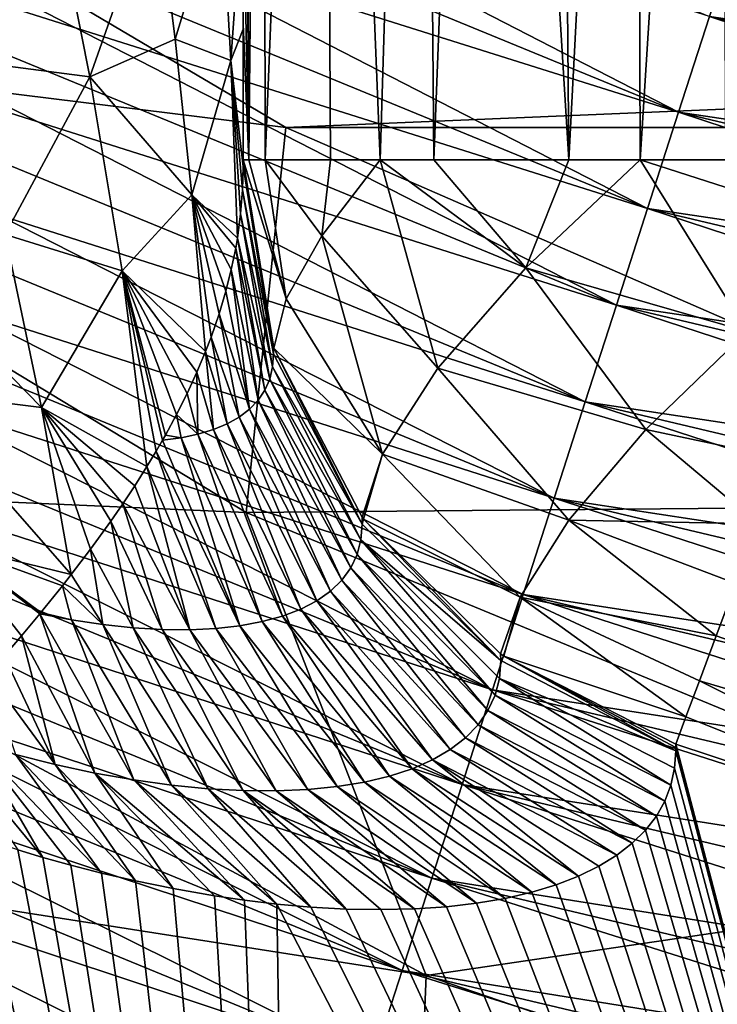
# Model space of a CAD drawing. Header units: metres. Extents: x -109 to 109, y -452 to 89.
# Tile 18 of 256: x -9.09 to -6.94, y -424.68 to -421.65. Entities that reach past the tile are written whole.
import ezdxf

# ---------------------------------------------------------------- set-up
doc = ezdxf.new("R2010")
doc.units = ezdxf.units.M
doc.layers.add('solid_k244270000c71_000_02', color=7, linetype='CONTINUOUS')

msp = doc.modelspace()

# ---------------------------------------------------------------- linework, layer by layer
at = {"layer": 'solid_k244270000c71_000_02'}
for points in [[(-8.382915, -422.083252, 204.689148), (-8.339206, -417.626892, 204.460617), (-8.4, -417.598022, 204.949997)], [(-8.382915, -422.083252, 204.689148), (-8.4, -417.598022, 204.949997), (-8.4, -419.424042, 204.949997)], [(-8.382915, -422.083252, 204.689148), (-8.331911, -422.083252, 204.432587), (-8.339206, -417.626892, 204.460617)], [(-8.331911, -422.083252, 204.432587), (-8.155865, -417.712463, 203.992416), (-8.339206, -417.626892, 204.460617)], [(-8.331911, -422.083252, 204.432587), (-8.132148, -422.083252, 203.950165), (-8.155865, -417.712463, 203.992416)], [(-7.979671, -422.083252, 203.723358), (-7.850625, -417.849854, 203.573151), (-8.155865, -417.712463, 203.992416)], [(-8.132148, -422.083252, 203.950165), (-7.979671, -422.083252, 203.723358), (-8.155865, -417.712463, 203.992416)], [(-7.979671, -422.083252, 203.723358), (-7.814314, -422.083252, 203.535889), (-7.850625, -417.849854, 203.573151)], [(-7.814314, -422.083252, 203.535889), (-7.655282, -417.934509, 203.393005), (-7.850625, -417.849854, 203.573151)], [(-7.814314, -422.083252, 203.535889), (-7.400079, -422.083252, 203.217987), (-7.655282, -417.934509, 203.393005)], [(-7.400079, -422.083252, 203.217987), (-7.434736, -418.027069, 203.23848), (-7.655282, -417.934509, 203.393005)], [(-7.400079, -422.083252, 203.217987), (-7.193776, -418.124573, 203.114273), (-7.434736, -418.027069, 203.23848)], [(-7.400079, -422.083252, 203.217987), (-7.1812, -422.083252, 203.108871), (-7.193776, -418.124573, 203.114273)], [(-7.1812, -422.083252, 203.108871), (-6.937152, -418.224335, 203.023483), (-7.193776, -418.124573, 203.114273)], [(-7.1812, -422.083252, 203.108871), (-6.917676, -422.083252, 203.018158), (-6.937152, -418.224335, 203.023483)], [(-8.382915, -422.083252, 204.689148), (-8.4, -419.424042, 204.949997), (-8.4, -421.250092, 204.949997)], [(-7.063162, -421.937317, 174.047012), (-10.411187, -420.560699, 174.047012), (-10.27155, -420.284912, 174.097702)], [(-6.96843, -421.643097, 174.097702), (-7.063162, -421.937317, 174.047012), (-10.27155, -420.284912, 174.097702)], [(-7.063162, -421.937317, 189.952988), (-10.411187, -420.560699, 189.952988), (-10.551555, -420.837891, 189.985367)], [(-7.158391, -422.233093, 174.014633), (-10.551555, -420.837891, 174.014633), (-10.411187, -420.560699, 174.047012)], [(-7.063162, -421.937317, 189.952988), (-6.96843, -421.643097, 189.902298), (-10.411187, -420.560699, 189.952988)], [(-7.063162, -421.937317, 174.047012), (-7.158391, -422.233093, 174.014633), (-10.411187, -420.560699, 174.047012)], [(-7.158391, -422.233093, 189.985367), (-10.551555, -420.837891, 189.985367), (-10.692331, -421.115906, 189.999374)], [(-7.253896, -422.529724, 174.000626), (-10.692331, -421.115906, 174.000626), (-10.551555, -420.837891, 174.014633)], [(-7.158391, -422.233093, 189.985367), (-7.063162, -421.937317, 189.952988), (-10.551555, -420.837891, 189.985367)], [(-7.158391, -422.233093, 174.014633), (-7.253896, -422.529724, 174.000626), (-10.551555, -420.837891, 174.014633)], [(-7.253896, -422.529724, 189.999374), (-10.692331, -421.115906, 189.999374), (-10.833193, -421.394104, 189.994965)], [(-7.349459, -422.826538, 174.005035), (-10.833193, -421.394104, 174.005035), (-10.692331, -421.115906, 174.000626)], [(-7.253896, -422.529724, 189.999374), (-7.158391, -422.233093, 189.985367), (-10.692331, -421.115906, 189.999374)], [(-7.253896, -422.529724, 174.000626), (-7.349459, -422.826538, 174.005035), (-10.692331, -421.115906, 174.000626)], [(-10.870534, -421.662567, 199.073532), (-9.533778, -421.236694, 198.949997), (-8.269349, -421.984039, 198.949997)], [(9.533648, -421.236786, 198.949997), (-8.269349, -421.984039, 198.949997), (-9.533778, -421.236694, 198.949997)], [(-9.400303, -421.250092, 206.68222), (-9.258008, -421.778107, 206.625626), (-8.985505, -421.250092, 206.363937)], [(-9.258008, -421.778107, 206.625626), (-8.870525, -421.828644, 206.276031), (-8.985505, -421.250092, 206.363937)], [(-8.985505, -421.250092, 206.363937), (-8.870525, -421.828644, 206.276031), (-8.667378, -421.250092, 205.949005)], [(-8.870525, -421.828644, 206.276031), (-8.608222, -421.712555, 205.860306), (-8.667378, -421.250092, 205.949005)], [(-8.667378, -421.250092, 205.949005), (-8.608222, -421.712555, 205.860306), (-8.467662, -421.250092, 205.46582)], [(-8.608222, -421.712555, 205.860306), (-8.438261, -421.778442, 205.365158), (-8.467662, -421.250092, 205.46582)], [(-8.467662, -421.250092, 205.46582), (-8.438261, -421.778442, 205.365158), (-8.4, -421.250092, 204.949997)], [(-8.438261, -421.778442, 205.365158), (-8.4, -421.681702, 204.965988), (-8.4, -421.250092, 204.949997)], [(-8.4, -421.681702, 204.965988), (-8.4, -421.666718, 204.949997), (-8.4, -421.250092, 204.949997)], [(-8.382915, -422.083252, 204.689148), (-8.4, -421.250092, 204.949997), (-8.4, -421.666718, 204.949997)], [(9.533648, -421.236786, 198.949997), (8.269217, -421.9841, 198.949997), (-8.269349, -421.984039, 198.949997)], [(-3.446248, -422.164154, 189.83342), (-6.874412, -421.351105, 189.83342), (-6.96843, -421.643097, 189.902298)], [(-3.49338, -422.467285, 174.097702), (-6.96843, -421.643097, 174.097702), (-6.874412, -421.351105, 174.16658)], [(-7.349459, -422.826538, 189.994965), (-10.833193, -421.394104, 189.994965), (-10.973814, -421.671814, 189.972153)], [(-7.44486, -423.122833, 174.027847), (-10.973814, -421.671814, 174.027847), (-10.833193, -421.394104, 174.005035)], [(-7.349459, -422.826538, 189.994965), (-7.253896, -422.529724, 189.999374), (-10.833193, -421.394104, 189.994965)], [(-7.349459, -422.826538, 174.005035), (-7.44486, -423.122833, 174.027847), (-10.833193, -421.394104, 174.005035)], [(-3.49338, -422.467285, 189.902298), (-6.96843, -421.643097, 189.902298), (-7.063162, -421.937317, 189.952988)], [(-3.540871, -422.772736, 174.047012), (-7.063162, -421.937317, 174.047012), (-6.96843, -421.643097, 174.097702)], [(-3.49338, -422.467285, 189.902298), (-3.446248, -422.164154, 189.83342), (-6.96843, -421.643097, 189.902298)], [(-3.49338, -422.467285, 174.097702), (-3.540871, -422.772736, 174.047012), (-6.96843, -421.643097, 174.097702)], [(-7.44486, -423.122833, 189.972153), (-10.973814, -421.671814, 189.972153), (-11.113873, -421.948395, 189.931)], [(-7.539878, -423.417938, 174.069), (-11.113873, -421.948395, 174.069), (-10.973814, -421.671814, 174.027847)], [(-7.44486, -423.122833, 189.972153), (-7.349459, -422.826538, 189.994965), (-10.973814, -421.671814, 189.972153)], [(-7.44486, -423.122833, 174.027847), (-7.539878, -423.417938, 174.069), (-10.973814, -421.671814, 174.027847)], [(-8.390382, -423.166687, 199.073532), (-10.870534, -421.662567, 199.073532), (-8.269349, -421.984039, 198.949997)], [(-10.67355, -423.066681, 199.438522), (-10.870534, -421.662567, 199.073532), (-8.390382, -423.166687, 199.073532)], [(-8.4, -421.681702, 204.965988), (-8.4, -422.083344, 204.949997), (-8.4, -421.666718, 204.949997)], [(-8.382915, -422.083252, 204.689148), (-8.4, -421.666718, 204.949997), (-8.4, -422.083344, 204.949997)], [(-8.438261, -421.778442, 205.365158), (-8.4, -422.103577, 205.013382), (-8.4, -421.681702, 204.965988)], [(-8.4, -421.681702, 204.965988), (-8.4, -422.093353, 204.98172), (-8.4, -422.083344, 204.949997)], [(-8.4, -421.681702, 204.965988), (-8.4, -422.103577, 205.013382), (-8.4, -422.093353, 204.98172)], [(-8.870525, -421.828644, 206.276031), (-8.557856, -422.190308, 205.818771), (-8.608222, -421.712555, 205.860306)], [(-8.608222, -421.712555, 205.860306), (-8.557856, -422.190308, 205.818771), (-8.438261, -421.778442, 205.365158)], [(-9.258008, -421.778107, 206.625626), (-9.130725, -422.312683, 206.634369), (-8.870525, -421.828644, 206.276031)], [(-8.557856, -422.190308, 205.818771), (-8.417625, -422.324066, 205.321854), (-8.438261, -421.778442, 205.365158)], [(-8.438261, -421.778442, 205.365158), (-8.401845, -422.175781, 205.11322), (-8.4, -422.103577, 205.013382)], [(-8.438261, -421.778442, 205.365158), (-8.407679, -422.24942, 205.21608), (-8.401845, -422.175781, 205.11322)], [(-8.438261, -421.778442, 205.365158), (-8.417625, -422.324066, 205.321854), (-8.407679, -422.24942, 205.21608)], [(-9.130725, -422.312683, 206.634369), (-8.771892, -422.424011, 206.266693), (-8.870525, -421.828644, 206.276031)], [(-8.870525, -421.828644, 206.276031), (-8.771892, -422.424011, 206.266693), (-8.557856, -422.190308, 205.818771)], [(-7.539878, -423.417938, 189.931), (-11.113873, -421.948395, 189.931), (-11.253045, -422.223236, 189.871597)], [(-7.634295, -423.711212, 174.128403), (-11.253045, -422.223236, 174.128403), (-11.113873, -421.948395, 174.069)], [(-7.539878, -423.417938, 189.931), (-7.44486, -423.122833, 189.972153), (-11.113873, -421.948395, 189.931)], [(-7.539878, -423.417938, 174.069), (-7.634295, -423.711212, 174.128403), (-11.113873, -421.948395, 174.069)], [(-3.540871, -422.772736, 189.952988), (-7.063162, -421.937317, 189.952988), (-7.158391, -422.233093, 189.985367)], [(-3.58861, -423.079742, 174.014633), (-7.158391, -422.233093, 174.014633), (-7.063162, -421.937317, 174.047012)], [(-3.540871, -422.772736, 189.952988), (-3.49338, -422.467285, 189.902298), (-7.063162, -421.937317, 189.952988)], [(-3.540871, -422.772736, 174.047012), (-3.58861, -423.079742, 174.014633), (-7.063162, -421.937317, 174.047012)], [(-8.390382, -423.166687, 199.073532), (-8.269349, -421.984039, 198.949997), (-5.614643, -423.141632, 198.949997)], [(8.269217, -421.9841, 198.949997), (-5.614643, -423.141632, 198.949997), (-8.269349, -421.984039, 198.949997)], [(-8.30636, -422.679565, 204.82959), (-8.4, -422.103577, 205.013382), (-8.401845, -422.175781, 205.11322)], [(-8.268344, -422.51059, 204.378464), (-8.382915, -422.083252, 204.689148), (-8.4, -422.083344, 204.949997)], [(-8.4, -422.103577, 205.013382), (-8.4, -422.083344, 204.949997), (-8.4, -422.093353, 204.98172)], [(-8.30636, -422.679565, 204.82959), (-8.4, -422.083344, 204.949997), (-8.4, -422.103577, 205.013382)], [(-8.30636, -422.679565, 204.82959), (-8.305593, -422.661682, 204.765305), (-8.4, -422.083344, 204.949997)], [(-8.268344, -422.51059, 204.378464), (-8.4, -422.083344, 204.949997), (-8.305593, -422.661682, 204.765305)], [(-8.268344, -422.51059, 204.378464), (-8.331911, -422.083252, 204.432587), (-8.382915, -422.083252, 204.689148)], [(-8.158379, -422.316681, 204.026093), (-8.132148, -422.083252, 203.950165), (-8.331911, -422.083252, 204.432587)], [(-8.268344, -422.51059, 204.378464), (-8.158379, -422.316681, 204.026093), (-8.331911, -422.083252, 204.432587)], [(-8.158379, -422.316681, 204.026093), (-7.979671, -422.083252, 203.723358), (-8.132148, -422.083252, 203.950165)], [(-8.158379, -422.316681, 204.026093), (-7.802017, -422.723633, 203.675537), (-7.979671, -422.083252, 203.723358)], [(-7.531961, -422.414948, 203.334869), (-7.814314, -422.083252, 203.535889), (-7.979671, -422.083252, 203.723358)], [(-7.531961, -422.414948, 203.334869), (-7.979671, -422.083252, 203.723358), (-7.802017, -422.723633, 203.675537)], [(-7.531961, -422.414948, 203.334869), (-7.400079, -422.083252, 203.217987), (-7.814314, -422.083252, 203.535889)], [(-7.531961, -422.414948, 203.334869), (-7.1812, -422.083252, 203.108871), (-7.400079, -422.083252, 203.217987)], [(-7.531961, -422.414948, 203.334869), (-6.852971, -422.611084, 203.074844), (-7.1812, -422.083252, 203.108871)], [(-7.1812, -422.083252, 203.108871), (-6.483883, -422.307404, 202.964371), (-6.917676, -422.083252, 203.018158)], [(-6.852971, -422.611084, 203.074844), (-6.483883, -422.307404, 202.964371), (-7.1812, -422.083252, 203.108871)], [(-8.771892, -422.424011, 206.266693), (-8.515682, -422.672211, 205.827301), (-8.557856, -422.190308, 205.818771)], [(-8.557856, -422.190308, 205.818771), (-8.422848, -422.354584, 205.365387), (-8.417625, -422.324066, 205.321854)], [(-8.557856, -422.190308, 205.818771), (-8.436314, -422.420258, 205.459503), (-8.422848, -422.354584, 205.365387)], [(-8.557856, -422.190308, 205.818771), (-8.4532, -422.487183, 205.556396), (-8.436314, -422.420258, 205.459503)], [(-8.557856, -422.190308, 205.818771), (-8.47382, -422.556335, 205.656906), (-8.4532, -422.487183, 205.556396)], [(-8.557856, -422.190308, 205.818771), (-8.498492, -422.627533, 205.761383), (-8.47382, -422.556335, 205.656906)], [(-8.557856, -422.190308, 205.818771), (-8.515682, -422.672211, 205.827301), (-8.498492, -422.627533, 205.761383)], [(-8.309401, -422.719513, 204.960434), (-8.401845, -422.175781, 205.11322), (-8.407679, -422.24942, 205.21608)], [(-8.309401, -422.719513, 204.960434), (-8.30636, -422.679565, 204.82959), (-8.401845, -422.175781, 205.11322)], [(-7.634295, -423.711212, 189.871597), (-11.253045, -422.223236, 189.871597), (-11.391011, -422.495697, 189.794067)], [(-7.727895, -424.001923, 174.205933), (-11.391011, -422.495697, 174.205933), (-11.253045, -422.223236, 174.128403)], [(-7.634295, -423.711212, 189.871597), (-7.539878, -423.417938, 189.931), (-11.253045, -422.223236, 189.871597)], [(-7.634295, -423.711212, 174.128403), (-7.727895, -424.001923, 174.205933), (-11.253045, -422.223236, 174.128403)], [(-8.318378, -422.756531, 205.091736), (-8.407679, -422.24942, 205.21608), (-8.417625, -422.324066, 205.321854)], [(-8.318378, -422.756531, 205.091736), (-8.309401, -422.719513, 204.960434), (-8.407679, -422.24942, 205.21608)], [(-3.58861, -423.079742, 189.985367), (-7.158391, -422.233093, 189.985367), (-7.253896, -422.529724, 189.999374)], [(-3.636489, -423.387695, 174.000626), (-7.253896, -422.529724, 174.000626), (-7.158391, -422.233093, 174.014633)], [(-3.58861, -423.079742, 189.985367), (-3.540871, -422.772736, 189.952988), (-7.158391, -422.233093, 189.985367)], [(-3.58861, -423.079742, 174.014633), (-3.636489, -423.387695, 174.000626), (-7.158391, -422.233093, 174.014633)], [(-9.559801, -422.291656, 206.908249), (-9.019212, -422.84375, 206.717728), (-9.130725, -422.312683, 206.634369)], [(-9.559801, -422.291656, 206.908249), (-9.421585, -422.793823, 207.021851), (-9.019212, -422.84375, 206.717728)], [(-9.130725, -422.312683, 206.634369), (-9.019212, -422.84375, 206.717728), (-8.771892, -422.424011, 206.266693)], [(-8.33322, -422.790497, 205.223129), (-8.417625, -422.324066, 205.321854), (-8.422848, -422.354584, 205.365387)], [(-8.33322, -422.790497, 205.223129), (-8.318378, -422.756531, 205.091736), (-8.417625, -422.324066, 205.321854)], [(-8.268344, -422.51059, 204.378464), (-7.97213, -422.987213, 204.106659), (-8.158379, -422.316681, 204.026093)], [(-8.158379, -422.316681, 204.026093), (-7.97213, -422.987213, 204.106659), (-7.802017, -422.723633, 203.675537)], [(-8.353843, -422.82135, 205.354309), (-8.422848, -422.354584, 205.365387), (-8.436314, -422.420258, 205.459503)], [(-8.353843, -422.82135, 205.354309), (-8.33322, -422.790497, 205.223129), (-8.422848, -422.354584, 205.365387)], [(-9.019212, -422.84375, 206.717728), (-8.695292, -423.025208, 206.359634), (-8.771892, -422.424011, 206.266693)], [(-8.771892, -422.424011, 206.266693), (-8.542156, -422.735596, 205.92099), (-8.515682, -422.672211, 205.827301)], [(-8.771892, -422.424011, 206.266693), (-8.572168, -422.800873, 206.018387), (-8.542156, -422.735596, 205.92099)], [(-8.771892, -422.424011, 206.266693), (-8.604613, -422.86557, 206.11586), (-8.572168, -422.800873, 206.018387)], [(-8.771892, -422.424011, 206.266693), (-8.638804, -422.929016, 206.21199), (-8.604613, -422.86557, 206.11586)], [(-8.771892, -422.424011, 206.266693), (-8.647141, -422.943848, 206.234589), (-8.638804, -422.929016, 206.21199)], [(-8.771892, -422.424011, 206.266693), (-8.666903, -422.978119, 206.286957), (-8.647141, -422.943848, 206.234589)], [(-8.771892, -422.424011, 206.266693), (-8.695292, -423.025208, 206.359634), (-8.666903, -422.978119, 206.286957)], [(-8.380132, -422.848969, 205.484894), (-8.436314, -422.420258, 205.459503), (-8.4532, -422.487183, 205.556396)], [(-8.380132, -422.848969, 205.484894), (-8.353843, -422.82135, 205.354309), (-8.436314, -422.420258, 205.459503)], [(-7.531961, -422.414948, 203.334869), (-7.802017, -422.723633, 203.675537), (-7.163177, -422.911774, 203.297394)], [(-7.531961, -422.414948, 203.334869), (-7.163177, -422.911774, 203.297394), (-6.852971, -422.611084, 203.074844)], [(-7.727895, -424.001923, 189.794067), (-11.391011, -422.495697, 189.794067), (-11.527454, -422.765167, 189.698608)], [(-7.82046, -424.289398, 174.301392), (-11.527454, -422.765167, 174.301392), (-11.391011, -422.495697, 174.205933)], [(-7.727895, -424.001923, 189.794067), (-7.634295, -423.711212, 189.871597), (-11.391011, -422.495697, 189.794067)], [(-7.727895, -424.001923, 174.205933), (-7.82046, -424.289398, 174.301392), (-11.391011, -422.495697, 174.205933)], [(-8.380132, -422.848969, 205.484894), (-8.4532, -422.487183, 205.556396), (-8.47382, -422.556335, 205.656906)], [(-8.268344, -422.51059, 204.378464), (-8.305593, -422.661682, 204.765305), (-7.97213, -422.987213, 204.106659)], [(-8.411948, -422.873352, 205.614532), (-8.47382, -422.556335, 205.656906), (-8.498492, -422.627533, 205.761383)], [(-8.411948, -422.873352, 205.614532), (-8.380132, -422.848969, 205.484894), (-8.47382, -422.556335, 205.656906)], [(-3.636489, -423.387695, 189.999374), (-7.253896, -422.529724, 189.999374), (-7.349459, -422.826538, 189.994965)], [(-3.684396, -423.695801, 174.005035), (-7.349459, -422.826538, 174.005035), (-7.253896, -422.529724, 174.000626)], [(-3.636489, -423.387695, 189.999374), (-3.58861, -423.079742, 189.985367), (-7.253896, -422.529724, 189.999374)], [(-3.636489, -423.387695, 174.000626), (-3.684396, -423.695801, 174.005035), (-7.253896, -422.529724, 174.000626)], [(-7.163177, -422.911774, 203.297394), (-6.743169, -423.000244, 203.206039), (-6.852971, -422.611084, 203.074844)], [(-8.449133, -422.894379, 205.742844), (-8.498492, -422.627533, 205.761383), (-8.515682, -422.672211, 205.827301)], [(-8.449133, -422.894379, 205.742844), (-8.411948, -422.873352, 205.614532), (-8.498492, -422.627533, 205.761383)], [(-8.491479, -422.911987, 205.869415), (-8.515682, -422.672211, 205.827301), (-8.542156, -422.735596, 205.92099)], [(-8.491479, -422.911987, 205.869415), (-8.449133, -422.894379, 205.742844), (-8.515682, -422.672211, 205.827301)], [(-8.30636, -422.679565, 204.82959), (-8.034067, -423.202026, 204.662827), (-8.305593, -422.661682, 204.765305)], [(-8.034067, -423.202026, 204.662827), (-8.03448, -423.181244, 204.599411), (-8.305593, -422.661682, 204.765305)], [(-7.97213, -422.987213, 204.106659), (-8.305593, -422.661682, 204.765305), (-8.03448, -423.181244, 204.599411)], [(-8.309401, -422.719513, 204.960434), (-8.034067, -423.202026, 204.662827), (-8.30636, -422.679565, 204.82959)], [(-8.538763, -422.926147, 205.99382), (-8.542156, -422.735596, 205.92099), (-8.572168, -422.800873, 206.018387)], [(-8.538763, -422.926147, 205.99382), (-8.491479, -422.911987, 205.869415), (-8.542156, -422.735596, 205.92099)], [(-8.038139, -423.250549, 204.821274), (-8.309401, -422.719513, 204.960434), (-8.318378, -422.756531, 205.091736)], [(-8.038139, -423.250549, 204.821274), (-8.034067, -423.202026, 204.662827), (-8.309401, -422.719513, 204.960434)], [(-7.802017, -422.723633, 203.675537), (-7.97213, -422.987213, 204.106659), (-7.400441, -423.189728, 203.617767)], [(-7.802017, -422.723633, 203.675537), (-7.400441, -423.189728, 203.617767), (-7.163177, -422.911774, 203.297394)], [(-7.82046, -424.289398, 189.698608), (-11.527454, -422.765167, 189.698608), (-11.66206, -423.031006, 189.585419)], [(-7.911779, -424.573029, 174.414581), (-11.66206, -423.031006, 174.414581), (-11.527454, -422.765167, 174.301392)], [(-7.82046, -424.289398, 189.698608), (-7.727895, -424.001923, 189.794067), (-11.527454, -422.765167, 189.698608)], [(-7.82046, -424.289398, 174.301392), (-7.911779, -424.573029, 174.414581), (-11.527454, -422.765167, 174.301392)], [(-8.050057, -423.295502, 204.980164), (-8.318378, -422.756531, 205.091736), (-8.33322, -422.790497, 205.223129)], [(-8.050057, -423.295502, 204.980164), (-8.038139, -423.250549, 204.821274), (-8.318378, -422.756531, 205.091736)], [(-9.421585, -422.793823, 207.021851), (-8.927831, -423.357422, 206.889542), (-9.019212, -422.84375, 206.717728)], [(-9.421585, -422.793823, 207.021851), (-9.301714, -423.265656, 207.210968), (-8.927831, -423.357422, 206.889542)], [(-8.069715, -423.336823, 205.139053), (-8.33322, -422.790497, 205.223129), (-8.353843, -422.82135, 205.354309)], [(-8.069715, -423.336823, 205.139053), (-8.050057, -423.295502, 204.980164), (-8.33322, -422.790497, 205.223129)], [(-8.538763, -422.926147, 205.99382), (-8.572168, -422.800873, 206.018387), (-8.604613, -422.86557, 206.11586)], [(-8.096999, -423.374359, 205.297531), (-8.353843, -422.82135, 205.354309), (-8.380132, -422.848969, 205.484894)], [(-8.096999, -423.374359, 205.297531), (-8.069715, -423.336823, 205.139053), (-8.353843, -422.82135, 205.354309)], [(-3.684396, -423.695801, 189.994965), (-7.349459, -422.826538, 189.994965), (-7.44486, -423.122833, 189.972153)], [(-3.732222, -424.003387, 174.027847), (-7.44486, -423.122833, 174.027847), (-7.349459, -422.826538, 174.005035)], [(-3.684396, -423.695801, 189.994965), (-3.636489, -423.387695, 189.999374), (-7.349459, -422.826538, 189.994965)], [(-3.684396, -423.695801, 174.005035), (-3.732222, -424.003387, 174.027847), (-7.349459, -422.826538, 174.005035)], [(-9.019212, -422.84375, 206.717728), (-8.732748, -423.084412, 206.451721), (-8.695292, -423.025208, 206.359634)], [(-9.019212, -422.84375, 206.717728), (-8.769608, -423.140228, 206.539093), (-8.732748, -423.084412, 206.451721)], [(-9.019212, -422.84375, 206.717728), (-8.805859, -423.192657, 206.622238), (-8.769608, -423.140228, 206.539093)], [(-9.019212, -422.84375, 206.717728), (-8.868572, -423.279541, 206.761673), (-8.805859, -423.192657, 206.622238)], [(-9.019212, -422.84375, 206.717728), (-8.927831, -423.357422, 206.889542), (-8.868572, -423.279541, 206.761673)], [(-8.131744, -423.40802, 205.455124), (-8.380132, -422.848969, 205.484894), (-8.411948, -422.873352, 205.614532)], [(-8.131744, -423.40802, 205.455124), (-8.096999, -423.374359, 205.297531), (-8.380132, -422.848969, 205.484894)], [(-8.590715, -422.936798, 206.115646), (-8.604613, -422.86557, 206.11586), (-8.638804, -422.929016, 206.21199)], [(-8.590715, -422.936798, 206.115646), (-8.538763, -422.926147, 205.99382), (-8.604613, -422.86557, 206.11586)], [(-8.173769, -423.437683, 205.611374), (-8.411948, -422.873352, 205.614532), (-8.449133, -422.894379, 205.742844)], [(-8.173769, -423.437683, 205.611374), (-8.131744, -423.40802, 205.455124), (-8.411948, -422.873352, 205.614532)], [(-8.278732, -423.48468, 205.917999), (-8.491479, -422.911987, 205.869415), (-8.538763, -422.926147, 205.99382)], [(-8.222851, -423.463287, 205.765839), (-8.449133, -422.894379, 205.742844), (-8.491479, -422.911987, 205.869415)], [(-8.278732, -423.48468, 205.917999), (-8.222851, -423.463287, 205.765839), (-8.491479, -422.911987, 205.869415)], [(-8.222851, -423.463287, 205.765839), (-8.173769, -423.437683, 205.611374), (-8.449133, -422.894379, 205.742844)], [(-7.400441, -423.189728, 203.617767), (-6.818463, -423.201447, 203.345474), (-7.163177, -422.911774, 203.297394)], [(-7.163177, -422.911774, 203.297394), (-6.818463, -423.201447, 203.345474), (-6.743169, -423.000244, 203.206039)], [(-8.409709, -423.514557, 206.21347), (-8.647141, -422.943848, 206.234589), (-8.666903, -422.978119, 206.286957)], [(-8.590715, -422.936798, 206.115646), (-8.638804, -422.929016, 206.21199), (-8.647141, -422.943848, 206.234589)], [(-8.409709, -423.514557, 206.21347), (-8.590715, -422.936798, 206.115646), (-8.647141, -422.943848, 206.234589)], [(-8.341125, -423.501801, 206.067398), (-8.538763, -422.926147, 205.99382), (-8.590715, -422.936798, 206.115646)], [(-8.409709, -423.514557, 206.21347), (-8.341125, -423.501801, 206.067398), (-8.590715, -422.936798, 206.115646)], [(-8.341125, -423.501801, 206.067398), (-8.278732, -423.48468, 205.917999), (-8.538763, -422.926147, 205.99382)], [(-8.48412, -423.522888, 206.355728), (-8.666903, -422.978119, 206.286957), (-8.695292, -423.025208, 206.359634)], [(-8.48412, -423.522888, 206.355728), (-8.409709, -423.514557, 206.21347), (-8.666903, -422.978119, 206.286957)], [(-7.97213, -422.987213, 204.106659), (-8.03448, -423.181244, 204.599411), (-8.03021, -423.186981, 204.59758)], [(-7.97213, -422.987213, 204.106659), (-8.03021, -423.186981, 204.59758), (-7.549287, -423.426758, 204.015045)], [(-7.97213, -422.987213, 204.106659), (-7.549287, -423.426758, 204.015045), (-7.400441, -423.189728, 203.617767)], [(-7.911779, -424.573029, 189.585419), (-11.66206, -423.031006, 189.585419), (-11.794518, -423.292572, 189.454788)], [(-8.001641, -424.852142, 174.545212), (-11.794518, -423.292572, 174.545212), (-11.66206, -423.031006, 174.414581)], [(-7.911779, -424.573029, 189.585419), (-7.82046, -424.289398, 189.698608), (-11.66206, -423.031006, 189.585419)], [(-7.911779, -424.573029, 174.414581), (-8.001641, -424.852142, 174.545212), (-11.66206, -423.031006, 174.414581)], [(-8.563953, -423.526703, 206.493591), (-8.695292, -423.025208, 206.359634), (-8.732748, -423.084412, 206.451721)], [(-8.563953, -423.526703, 206.493591), (-8.48412, -423.522888, 206.355728), (-8.695292, -423.025208, 206.359634)], [(-10.753229, -424.131531, 200.026901), (-10.67355, -423.066681, 199.438522), (-7.837734, -424.588623, 199.438522)], [(-7.837734, -424.588623, 199.438522), (-10.67355, -423.066681, 199.438522), (-8.390382, -423.166687, 199.073532)], [(-8.563953, -423.526703, 206.493591), (-8.732748, -423.084412, 206.451721), (-8.769608, -423.140228, 206.539093)], [(-3.732222, -424.003387, 189.972153), (-7.44486, -423.122833, 189.972153), (-7.539878, -423.417938, 189.931)], [(-3.779856, -424.309723, 174.069), (-7.539878, -423.417938, 174.069), (-7.44486, -423.122833, 174.027847)], [(-3.732222, -424.003387, 189.972153), (-3.684396, -423.695801, 189.994965), (-7.44486, -423.122833, 189.972153)], [(-3.732222, -424.003387, 174.027847), (-3.779856, -424.309723, 174.069), (-7.44486, -423.122833, 174.027847)], [(-8.648731, -423.52594, 206.626465), (-8.769608, -423.140228, 206.539093), (-8.805859, -423.192657, 206.622238)], [(-8.648731, -423.52594, 206.626465), (-8.563953, -423.526703, 206.493591), (-8.769608, -423.140228, 206.539093)], [(-5.710407, -424.273987, 199.073532), (-8.390382, -423.166687, 199.073532), (-5.614643, -423.141632, 198.949997)], [(-8.737906, -423.52066, 206.753723), (-8.805859, -423.192657, 206.622238), (-8.868572, -423.279541, 206.761673)], [(-8.737906, -423.52066, 206.753723), (-8.648731, -423.52594, 206.626465), (-8.805859, -423.192657, 206.622238)], [(-7.837734, -424.588623, 199.438522), (-8.390382, -423.166687, 199.073532), (-5.710407, -424.273987, 199.073532)], [(-8.034067, -423.202026, 204.662827), (-8.03021, -423.186981, 204.59758), (-8.03448, -423.181244, 204.599411)], [(-8.034067, -423.202026, 204.662827), (-7.608599, -423.621552, 204.528915), (-8.03021, -423.186981, 204.59758)], [(-7.608599, -423.621552, 204.528915), (-7.609591, -423.600525, 204.465515), (-8.03021, -423.186981, 204.59758)], [(-7.549287, -423.426758, 204.015045), (-8.03021, -423.186981, 204.59758), (-7.609591, -423.600525, 204.465515)], [(-7.549287, -423.426758, 204.015045), (-6.947359, -423.545868, 203.700562), (-7.400441, -423.189728, 203.617767)], [(-7.400441, -423.189728, 203.617767), (-6.886901, -423.384338, 203.511215), (-6.818463, -423.201447, 203.345474)], [(-7.400441, -423.189728, 203.617767), (-6.947359, -423.545868, 203.700562), (-6.886901, -423.384338, 203.511215)], [(-8.038139, -423.250549, 204.821274), (-7.608599, -423.621552, 204.528915), (-8.034067, -423.202026, 204.662827)], [(-7.626407, -423.727631, 204.885345), (-8.038139, -423.250549, 204.821274), (-8.050057, -423.295502, 204.980164)], [(-7.613152, -423.676361, 204.706955), (-7.608599, -423.621552, 204.528915), (-8.038139, -423.250549, 204.821274)], [(-7.626407, -423.727631, 204.885345), (-7.613152, -423.676361, 204.706955), (-8.038139, -423.250549, 204.821274)], [(-9.301714, -423.265656, 207.210968), (-8.95505, -423.392181, 206.947525), (-8.927831, -423.357422, 206.889542)], [(-9.301714, -423.265656, 207.210968), (-9.020835, -423.473541, 207.086426), (-8.95505, -423.392181, 206.947525)], [(-9.301714, -423.265656, 207.210968), (-9.024622, -423.478119, 207.094406), (-9.020835, -423.473541, 207.086426)], [(-9.301714, -423.265656, 207.210968), (-9.08049, -423.544861, 207.212311), (-9.024622, -423.478119, 207.094406)], [(-9.301714, -423.265656, 207.210968), (-9.134061, -423.607544, 207.326752), (-9.08049, -423.544861, 207.212311)], [(-8.830823, -423.510834, 206.874649), (-8.868572, -423.279541, 206.761673), (-8.927831, -423.357422, 206.889542)], [(-8.830823, -423.510834, 206.874649), (-8.737906, -423.52066, 206.753723), (-8.868572, -423.279541, 206.761673)], [(-8.001641, -424.852142, 189.454788), (-11.794518, -423.292572, 189.454788), (-11.924523, -423.549316, 189.306976)], [(-8.08984, -425.126068, 174.693024), (-11.924523, -423.549316, 174.693024), (-11.794518, -423.292572, 174.545212)], [(-8.001641, -424.852142, 189.454788), (-7.911779, -424.573029, 189.585419), (-11.794518, -423.292572, 189.454788)], [(-8.001641, -424.852142, 174.545212), (-8.08984, -425.126068, 174.693024), (-11.794518, -423.292572, 174.545212)], [(-7.648255, -423.775177, 205.063675), (-8.050057, -423.295502, 204.980164), (-8.069715, -423.336823, 205.139053)], [(-7.648255, -423.775177, 205.063675), (-7.626407, -423.727631, 204.885345), (-8.050057, -423.295502, 204.980164)], [(-7.678576, -423.818939, 205.241516), (-8.069715, -423.336823, 205.139053), (-8.096999, -423.374359, 205.297531)], [(-7.678576, -423.818939, 205.241516), (-7.648255, -423.775177, 205.063675), (-8.069715, -423.336823, 205.139053)], [(-8.830823, -423.510834, 206.874649), (-8.927831, -423.357422, 206.889542), (-8.95505, -423.392181, 206.947525)], [(-7.717205, -423.858765, 205.418411), (-8.096999, -423.374359, 205.297531), (-8.131744, -423.40802, 205.455124)], [(-7.717205, -423.858765, 205.418411), (-7.678576, -423.818939, 205.241516), (-8.096999, -423.374359, 205.297531)], [(-8.926646, -423.496582, 206.988403), (-8.95505, -423.392181, 206.947525), (-9.020835, -423.473541, 207.086426)], [(-8.926646, -423.496582, 206.988403), (-8.830823, -423.510834, 206.874649), (-8.95505, -423.392181, 206.947525)], [(-4.258525, -424.492126, 203.91037), (-6.886901, -423.384338, 203.511215), (-6.947359, -423.545868, 203.700562)], [(-7.76396, -423.894562, 205.593933), (-8.131744, -423.40802, 205.455124), (-8.173769, -423.437683, 205.611374)], [(-7.76396, -423.894562, 205.593933), (-7.717205, -423.858765, 205.418411), (-8.131744, -423.40802, 205.455124)], [(-3.779856, -424.309723, 189.931), (-7.539878, -423.417938, 189.931), (-7.634295, -423.711212, 189.871597)], [(-3.827189, -424.614136, 174.128403), (-7.634295, -423.711212, 174.128403), (-7.539878, -423.417938, 174.069)], [(-7.549287, -423.426758, 204.015045), (-7.609591, -423.600525, 204.465515), (-7.600005, -423.607422, 204.463318)], [(-7.549287, -423.426758, 204.015045), (-7.600005, -423.607422, 204.463318), (-7.040454, -423.794647, 204.137024)], [(-7.549287, -423.426758, 204.015045), (-6.998835, -423.683441, 203.91037), (-6.947359, -423.545868, 203.700562)], [(-7.549287, -423.426758, 204.015045), (-7.040454, -423.794647, 204.137024), (-6.998835, -423.683441, 203.91037)], [(-3.779856, -424.309723, 189.931), (-3.732222, -424.003387, 189.972153), (-7.539878, -423.417938, 189.931)], [(-3.779856, -424.309723, 174.069), (-3.827189, -424.614136, 174.128403), (-7.539878, -423.417938, 174.069)], [(-7.880988, -423.953461, 205.939056), (-8.222851, -423.463287, 205.765839), (-8.278732, -423.48468, 205.917999)], [(-7.818635, -423.926147, 205.767624), (-8.173769, -423.437683, 205.611374), (-8.222851, -423.463287, 205.765839)], [(-7.880988, -423.953461, 205.939056), (-7.818635, -423.926147, 205.767624), (-8.222851, -423.463287, 205.765839)], [(-7.818635, -423.926147, 205.767624), (-7.76396, -423.894562, 205.593933), (-8.173769, -423.437683, 205.611374)], [(-8.855428, -423.966949, 207.421967), (-9.024622, -423.478119, 207.094406), (-9.08049, -423.544861, 207.212311)], [(-8.926646, -423.496582, 206.988403), (-9.020835, -423.473541, 207.086426), (-9.024622, -423.478119, 207.094406)], [(-8.736082, -423.988037, 207.301346), (-8.926646, -423.496582, 206.988403), (-9.024622, -423.478119, 207.094406)], [(-8.855428, -423.966949, 207.421967), (-8.736082, -423.988037, 207.301346), (-9.024622, -423.478119, 207.094406)], [(-7.950766, -423.976379, 206.107773), (-8.278732, -423.48468, 205.917999), (-8.341125, -423.501801, 206.067398)], [(-7.950766, -423.976379, 206.107773), (-7.880988, -423.953461, 205.939056), (-8.278732, -423.48468, 205.917999)], [(-8.619941, -424.004059, 207.172638), (-8.830823, -423.510834, 206.874649), (-8.926646, -423.496582, 206.988403)], [(-8.736082, -423.988037, 207.301346), (-8.619941, -424.004059, 207.172638), (-8.926646, -423.496582, 206.988403)], [(-8.507829, -424.014984, 207.036774), (-8.737906, -423.52066, 206.753723), (-8.830823, -423.510834, 206.874649)], [(-8.619941, -424.004059, 207.172638), (-8.507829, -424.014984, 207.036774), (-8.830823, -423.510834, 206.874649)], [(-8.400404, -424.020813, 206.89447), (-8.648731, -423.52594, 206.626465), (-8.737906, -423.52066, 206.753723)], [(-8.507829, -424.014984, 207.036774), (-8.400404, -424.020813, 206.89447), (-8.737906, -423.52066, 206.753723)], [(-8.298223, -424.021637, 206.746399), (-8.563953, -423.526703, 206.493591), (-8.648731, -423.52594, 206.626465)], [(-8.400404, -424.020813, 206.89447), (-8.298223, -424.021637, 206.746399), (-8.648731, -423.52594, 206.626465)], [(-8.201776, -424.017517, 206.59317), (-8.48412, -423.522888, 206.355728), (-8.563953, -423.526703, 206.493591)], [(-8.111475, -424.008514, 206.435318), (-8.409709, -423.514557, 206.21347), (-8.48412, -423.522888, 206.355728)], [(-8.201776, -424.017517, 206.59317), (-8.111475, -424.008514, 206.435318), (-8.48412, -423.522888, 206.355728)], [(-8.027694, -423.994781, 206.273361), (-8.341125, -423.501801, 206.067398), (-8.409709, -423.514557, 206.21347)], [(-8.111475, -424.008514, 206.435318), (-8.027694, -423.994781, 206.273361), (-8.409709, -423.514557, 206.21347)], [(-8.027694, -423.994781, 206.273361), (-7.950766, -423.976379, 206.107773), (-8.341125, -423.501801, 206.067398)], [(-8.08984, -425.126068, 189.306976), (-11.924523, -423.549316, 189.306976), (-12.051778, -423.800629, 189.142365)], [(-8.176172, -425.394196, 174.857635), (-12.051778, -423.800629, 174.857635), (-11.924523, -423.549316, 174.693024)], [(-8.08984, -425.126068, 189.306976), (-8.001641, -424.852142, 189.454788), (-11.924523, -423.549316, 189.306976)], [(-8.08984, -425.126068, 174.693024), (-8.176172, -425.394196, 174.857635), (-11.924523, -423.549316, 174.693024)], [(-8.976884, -423.940918, 207.533432), (-9.08049, -423.544861, 207.212311), (-9.134061, -423.607544, 207.326752)], [(-8.976884, -423.940918, 207.533432), (-8.855428, -423.966949, 207.421967), (-9.08049, -423.544861, 207.212311)], [(-8.298223, -424.021637, 206.746399), (-8.201776, -424.017517, 206.59317), (-8.563953, -423.526703, 206.493591)], [(-6.998835, -423.683441, 203.91037), (-4.258525, -424.492126, 203.91037), (-6.947359, -423.545868, 203.700562)], [(-8.976884, -423.940918, 207.533432), (-9.134061, -423.607544, 207.326752), (-9.18172, -423.66275, 207.43103)], [(-7.608599, -423.621552, 204.528915), (-7.600005, -423.607422, 204.463318), (-7.609591, -423.600525, 204.465515)], [(-7.608599, -423.621552, 204.528915), (-7.071599, -423.898163, 204.440613), (-7.600005, -423.607422, 204.463318)], [(-7.600005, -423.607422, 204.463318), (-7.071593, -423.888, 204.408783), (-7.071553, -423.877869, 204.376968)], [(-7.600005, -423.607422, 204.463318), (-7.071553, -423.877869, 204.376968), (-7.040454, -423.794647, 204.137024)], [(-7.600005, -423.607422, 204.463318), (-7.071599, -423.898163, 204.440613), (-7.071593, -423.888, 204.408783)], [(-7.613152, -423.676361, 204.706955), (-7.071599, -423.898163, 204.440613), (-7.608599, -423.621552, 204.528915)], [(-9.098918, -423.910278, 207.634445), (-8.976884, -423.940918, 207.533432), (-9.18172, -423.66275, 207.43103)], [(-7.626407, -423.727631, 204.885345), (-7.086579, -424.003723, 204.789474), (-7.613152, -423.676361, 204.706955)], [(-7.613152, -423.676361, 204.706955), (-7.086579, -424.003723, 204.789474), (-7.075407, -423.952179, 204.61441)], [(-7.613152, -423.676361, 204.706955), (-7.075407, -423.952179, 204.61441), (-7.071599, -423.898163, 204.440613)], [(-7.040454, -423.794647, 204.137024), (-5.6923, -424.334229, 204.363495), (-6.998835, -423.683441, 203.91037)], [(-6.998835, -423.683441, 203.91037), (-5.6923, -424.334229, 204.363495), (-4.258525, -424.492126, 203.91037)], [(-3.827189, -424.614136, 189.871597), (-7.634295, -423.711212, 189.871597), (-7.727895, -424.001923, 189.794067)], [(-3.874112, -424.915924, 174.205933), (-7.727895, -424.001923, 174.205933), (-7.634295, -423.711212, 174.128403)], [(-7.648255, -423.775177, 205.063675), (-7.105144, -424.052704, 204.965424), (-7.626407, -423.727631, 204.885345)], [(-3.827189, -424.614136, 189.871597), (-3.779856, -424.309723, 189.931), (-7.634295, -423.711212, 189.871597)], [(-3.827189, -424.614136, 174.128403), (-3.874112, -424.915924, 174.205933), (-7.634295, -423.711212, 174.128403)], [(-7.626407, -423.727631, 204.885345), (-7.105144, -424.052704, 204.965424), (-7.086579, -424.003723, 204.789474)], [(-7.678576, -423.818939, 205.241516), (-7.131107, -424.098938, 205.141846), (-7.648255, -423.775177, 205.063675)], [(-7.648255, -423.775177, 205.063675), (-7.131107, -424.098938, 205.141846), (-7.105144, -424.052704, 204.965424)], [(-7.040454, -423.794647, 204.137024), (-7.071553, -423.877869, 204.376968), (-5.6923, -424.334229, 204.363495)], [(-8.176172, -425.394196, 189.142365), (-12.051778, -423.800629, 189.142365), (-12.175988, -424.045929, 188.961319)], [(-8.260439, -425.655945, 175.038681), (-12.175988, -424.045929, 175.038681), (-12.051778, -423.800629, 174.857635)], [(-8.176172, -425.394196, 189.142365), (-8.08984, -425.126068, 189.306976), (-12.051778, -423.800629, 189.142365)], [(-8.176172, -425.394196, 174.857635), (-8.260439, -425.655945, 175.038681), (-12.051778, -423.800629, 174.857635)], [(-7.717205, -423.858765, 205.418411), (-7.164446, -424.142242, 205.318314), (-7.678576, -423.818939, 205.241516)], [(-7.678576, -423.818939, 205.241516), (-7.164446, -424.142242, 205.318314), (-7.131107, -424.098938, 205.141846)], [(-9.335508, -423.838837, 207.799637), (-9.091554, -424.202911, 208.229202), (-9.014524, -424.225952, 208.17865)], [(-9.219245, -423.875671, 207.723282), (-9.335508, -423.838837, 207.799637), (-9.014524, -424.225952, 208.17865)], [(-7.76396, -423.894562, 205.593933), (-7.205088, -424.182495, 205.4944), (-7.717205, -423.858765, 205.418411)], [(-7.717205, -423.858765, 205.418411), (-7.205088, -424.182495, 205.4944), (-7.164446, -424.142242, 205.318314)], [(-9.219245, -423.875671, 207.723282), (-9.014524, -424.225952, 208.17865), (-8.929274, -424.249725, 208.118683)], [(-9.219245, -423.875671, 207.723282), (-8.929274, -424.249725, 208.118683), (-8.834973, -424.273956, 208.047516)], [(-9.219245, -423.875671, 207.723282), (-8.834973, -424.273956, 208.047516), (-9.098918, -423.910278, 207.634445)], [(-7.071593, -423.888, 204.408783), (-7.071599, -423.898163, 204.440613), (-5.574302, -429.601105, 221.957565)], [(-7.071593, -423.888, 204.408783), (-5.574302, -429.601105, 221.957565), (-7.071553, -423.877869, 204.376968)], [(-5.574302, -429.601105, 221.957565), (-5.6923, -424.334229, 204.363495), (-7.071553, -423.877869, 204.376968)], [(-9.098918, -423.910278, 207.634445), (-8.834973, -424.273956, 208.047516), (-8.730675, -424.298218, 207.962906)], [(-9.098918, -423.910278, 207.634445), (-8.730675, -424.298218, 207.962906), (-8.976884, -423.940918, 207.533432)], [(-7.818635, -423.926147, 205.767624), (-7.252954, -424.219543, 205.669724), (-7.76396, -423.894562, 205.593933)], [(-7.76396, -423.894562, 205.593933), (-7.252954, -424.219543, 205.669724), (-7.205088, -424.182495, 205.4944)], [(-7.071599, -423.898163, 204.440613), (-7.075407, -423.952179, 204.61441), (-5.574302, -429.601105, 221.957565)], [(-8.976884, -423.940918, 207.533432), (-8.730675, -424.298218, 207.962906), (-8.615254, -424.321899, 207.861938)], [(-8.976884, -423.940918, 207.533432), (-8.615254, -424.321899, 207.861938), (-8.855428, -423.966949, 207.421967)], [(-7.880988, -423.953461, 205.939056), (-7.369943, -424.283447, 206.016693), (-7.818635, -423.926147, 205.767624)], [(-7.818635, -423.926147, 205.767624), (-7.369943, -424.283447, 206.016693), (-7.307947, -424.253235, 205.843933)], [(-7.818635, -423.926147, 205.767624), (-7.307947, -424.253235, 205.843933), (-7.252954, -424.219543, 205.669724)], [(-8.855428, -423.966949, 207.421967), (-8.615254, -424.321899, 207.861938), (-8.487836, -424.344116, 207.741165)], [(-8.855428, -423.966949, 207.421967), (-8.487836, -424.344116, 207.741165), (-8.395513, -424.357513, 207.647217)], [(-8.855428, -423.966949, 207.421967), (-8.395513, -424.357513, 207.647217), (-8.736082, -423.988037, 207.301346)], [(-8.027694, -423.994781, 206.273361), (-7.514054, -424.332855, 206.355759), (-7.950766, -423.976379, 206.107773)], [(-7.950766, -423.976379, 206.107773), (-7.438727, -424.310059, 206.187469), (-7.880988, -423.953461, 205.939056)], [(-7.950766, -423.976379, 206.107773), (-7.514054, -424.332855, 206.355759), (-7.438727, -424.310059, 206.187469)], [(-7.880988, -423.953461, 205.939056), (-7.438727, -424.310059, 206.187469), (-7.369943, -424.283447, 206.016693)], [(-7.075407, -423.952179, 204.61441), (-7.086579, -424.003723, 204.789474), (-5.574302, -429.601105, 221.957565)], [(-8.736082, -423.988037, 207.301346), (-8.395513, -424.357513, 207.647217), (-8.296863, -424.369202, 207.540466)], [(-8.736082, -423.988037, 207.301346), (-8.296863, -424.369202, 207.540466), (-8.619941, -424.004059, 207.172638)], [(-8.619941, -424.004059, 207.172638), (-8.296863, -424.369202, 207.540466), (-8.191769, -424.37851, 207.418976)], [(-8.619941, -424.004059, 207.172638), (-8.191769, -424.37851, 207.418976), (-8.507829, -424.014984, 207.036774)], [(-8.201776, -424.017517, 206.59317), (-7.683138, -424.366638, 206.682877), (-8.111475, -424.008514, 206.435318)], [(-8.111475, -424.008514, 206.435318), (-7.595629, -424.351746, 206.521042), (-8.027694, -423.994781, 206.273361)], [(-8.111475, -424.008514, 206.435318), (-7.683138, -424.366638, 206.682877), (-7.595629, -424.351746, 206.521042)], [(-8.027694, -423.994781, 206.273361), (-7.595629, -424.351746, 206.521042), (-7.514054, -424.332855, 206.355759)], [(-3.874112, -424.915924, 189.794067), (-7.727895, -424.001923, 189.794067), (-7.82046, -424.289398, 189.698608)], [(-3.920516, -425.214386, 174.301392), (-7.82046, -424.289398, 174.301392), (-7.727895, -424.001923, 174.205933)], [(-3.874112, -424.915924, 189.794067), (-3.827189, -424.614136, 189.871597), (-7.727895, -424.001923, 189.794067)], [(-3.874112, -424.915924, 174.205933), (-3.920516, -425.214386, 174.301392), (-7.727895, -424.001923, 174.205933)], [(-7.086579, -424.003723, 204.789474), (-7.105144, -424.052704, 204.965424), (-5.574302, -429.601105, 221.957565)], [(-8.507829, -424.014984, 207.036774), (-8.191769, -424.37851, 207.418976), (-8.083885, -424.38443, 207.285095)], [(-8.507829, -424.014984, 207.036774), (-8.083885, -424.38443, 207.285095), (-8.400404, -424.020813, 206.89447)], [(-8.400404, -424.020813, 206.89447), (-8.083885, -424.38443, 207.285095), (-7.976823, -424.386322, 207.141983)], [(-8.400404, -424.020813, 206.89447), (-7.976823, -424.386322, 207.141983), (-7.873998, -424.383942, 206.993546)], [(-8.400404, -424.020813, 206.89447), (-7.873998, -424.383942, 206.993546), (-8.298223, -424.021637, 206.746399)], [(-8.298223, -424.021637, 206.746399), (-7.776066, -424.37738, 206.84053), (-8.201776, -424.017517, 206.59317)], [(-8.298223, -424.021637, 206.746399), (-7.873998, -424.383942, 206.993546), (-7.776066, -424.37738, 206.84053)], [(-8.201776, -424.017517, 206.59317), (-7.776066, -424.37738, 206.84053), (-7.683138, -424.366638, 206.682877)], [(-8.260439, -425.655945, 188.961319), (-12.175988, -424.045929, 188.961319), (-12.296868, -424.284668, 188.764236)], [(-8.342446, -425.910645, 175.235764), (-12.296868, -424.284668, 175.235764), (-12.175988, -424.045929, 175.038681)], [(-8.260439, -425.655945, 188.961319), (-8.176172, -425.394196, 189.142365), (-12.175988, -424.045929, 188.961319)], [(-8.260439, -425.655945, 175.038681), (-8.342446, -425.910645, 175.235764), (-12.175988, -424.045929, 175.038681)], [(-9.493101, -424.055359, 208.425781), (-10.727125, -427.423309, 222.559814), (-8.228816, -428.683594, 222.211304)], [(-9.421494, -424.085999, 208.402115), (-9.493101, -424.055359, 208.425781), (-8.228816, -428.683594, 222.211304)], [(-7.105144, -424.052704, 204.965424), (-7.131107, -424.098938, 205.141846), (-5.574302, -429.601105, 221.957565)], [(-9.332454, -424.120697, 208.363174), (-9.421494, -424.085999, 208.402115), (-8.228816, -428.683594, 222.211304)], [(-7.131107, -424.098938, 205.141846), (-7.164446, -424.142242, 205.318314), (-5.574302, -429.601105, 221.957565)], [(-9.22425, -424.159576, 208.307693), (-9.332454, -424.120697, 208.363174), (-8.228816, -428.683594, 222.211304)], [(-10.836281, -425.003601, 200.809509), (-10.753229, -424.131531, 200.026901), (-7.879984, -425.597137, 200.026901)], [(-7.879984, -425.597137, 200.026901), (-10.753229, -424.131531, 200.026901), (-7.837734, -424.588623, 199.438522)], [(-9.091554, -424.202911, 208.229202), (-9.22425, -424.159576, 208.307693), (-8.228816, -428.683594, 222.211304)], [(-7.164446, -424.142242, 205.318314), (-7.205088, -424.182495, 205.4944), (-5.574302, -429.601105, 221.957565)], [(-7.205088, -424.182495, 205.4944), (-7.252954, -424.219543, 205.669724), (-5.574302, -429.601105, 221.957565)], [(-9.014524, -424.225952, 208.17865), (-9.091554, -424.202911, 208.229202), (-8.228816, -428.683594, 222.211304)], [(-7.252954, -424.219543, 205.669724), (-7.307947, -424.253235, 205.843933), (-5.574302, -429.601105, 221.957565)], [(-8.929274, -424.249725, 208.118683), (-9.014524, -424.225952, 208.17865), (-8.228816, -428.683594, 222.211304)], [(-8.834973, -424.273956, 208.047516), (-8.929274, -424.249725, 208.118683), (-8.228816, -428.683594, 222.211304)], [(-8.730675, -424.298218, 207.962906), (-8.834973, -424.273956, 208.047516), (-8.228816, -428.683594, 222.211304)], [(-4.790675, -425.633301, 199.438522), (-7.837734, -424.588623, 199.438522), (-5.710407, -424.273987, 199.073532)], [(-7.307947, -424.253235, 205.843933), (-7.369943, -424.283447, 206.016693), (-5.574302, -429.601105, 221.957565)], [(-8.342446, -425.910645, 188.764236), (-12.296868, -424.284668, 188.764236), (-12.41414, -424.516235, 188.55159)], [(-8.422007, -426.157745, 175.44841), (-12.41414, -424.516235, 175.44841), (-12.296868, -424.284668, 175.235764)], [(-8.342446, -425.910645, 188.764236), (-8.260439, -425.655945, 188.961319), (-12.296868, -424.284668, 188.764236)], [(-8.342446, -425.910645, 175.235764), (-8.422007, -426.157745, 175.44841), (-12.296868, -424.284668, 175.235764)], [(-8.615254, -424.321899, 207.861938), (-8.730675, -424.298218, 207.962906), (-8.228816, -428.683594, 222.211304)], [(-3.920516, -425.214386, 189.698608), (-7.82046, -424.289398, 189.698608), (-7.911779, -424.573029, 189.585419)], [(-3.966296, -425.508789, 174.414581), (-7.911779, -424.573029, 174.414581), (-7.82046, -424.289398, 174.301392)], [(-3.920516, -425.214386, 189.698608), (-3.874112, -424.915924, 189.794067), (-7.82046, -424.289398, 189.698608)], [(-3.920516, -425.214386, 174.301392), (-3.966296, -425.508789, 174.414581), (-7.82046, -424.289398, 174.301392)], [(-7.438727, -424.310059, 206.187469), (-7.514054, -424.332855, 206.355759), (-5.574302, -429.601105, 221.957565)], [(-7.369943, -424.283447, 206.016693), (-7.438727, -424.310059, 206.187469), (-5.574302, -429.601105, 221.957565)], [(-8.487836, -424.344116, 207.741165), (-8.615254, -424.321899, 207.861938), (-8.228816, -428.683594, 222.211304)], [(-7.514054, -424.332855, 206.355759), (-7.595629, -424.351746, 206.521042), (-5.574302, -429.601105, 221.957565)], [(-8.395513, -424.357513, 207.647217), (-8.487836, -424.344116, 207.741165), (-8.228816, -428.683594, 222.211304)], [(-8.296863, -424.369202, 207.540466), (-8.395513, -424.357513, 207.647217), (-8.228816, -428.683594, 222.211304)], [(-8.296863, -424.369202, 207.540466), (-8.228816, -428.683594, 222.211304), (-5.574302, -429.601105, 221.957565)], [(-8.191769, -424.37851, 207.418976), (-8.296863, -424.369202, 207.540466), (-5.574302, -429.601105, 221.957565)], [(-7.683138, -424.366638, 206.682877), (-7.776066, -424.37738, 206.84053), (-5.574302, -429.601105, 221.957565)], [(-7.595629, -424.351746, 206.521042), (-7.683138, -424.366638, 206.682877), (-5.574302, -429.601105, 221.957565)], [(-8.083885, -424.38443, 207.285095), (-8.191769, -424.37851, 207.418976), (-5.574302, -429.601105, 221.957565)], [(-7.976823, -424.386322, 207.141983), (-8.083885, -424.38443, 207.285095), (-5.574302, -429.601105, 221.957565)], [(-7.873998, -424.383942, 206.993546), (-7.976823, -424.386322, 207.141983), (-5.574302, -429.601105, 221.957565)], [(-7.776066, -424.37738, 206.84053), (-7.873998, -424.383942, 206.993546), (-5.574302, -429.601105, 221.957565)], [(-8.422007, -426.157745, 188.55159), (-12.41414, -424.516235, 188.55159), (-12.527534, -424.740173, 188.323868)], [(-8.498935, -426.396667, 175.676132), (-12.527534, -424.740173, 175.676132), (-12.41414, -424.516235, 175.44841)], [(-8.422007, -426.157745, 188.55159), (-8.342446, -425.910645, 188.764236), (-12.41414, -424.516235, 188.55159)], [(-8.422007, -426.157745, 175.44841), (-8.498935, -426.396667, 175.676132), (-12.41414, -424.516235, 175.44841)], [(-3.966296, -425.508789, 189.585419), (-7.911779, -424.573029, 189.585419), (-8.001641, -424.852142, 189.454788)], [(-4.011345, -425.798523, 174.545212), (-8.001641, -424.852142, 174.545212), (-7.911779, -424.573029, 174.414581)], [(-3.966296, -425.508789, 189.585419), (-3.920516, -425.214386, 189.698608), (-7.911779, -424.573029, 189.585419)], [(-3.966296, -425.508789, 174.414581), (-4.011345, -425.798523, 174.545212), (-7.911779, -424.573029, 174.414581)], [(-7.879984, -425.597137, 200.026901), (-7.837734, -424.588623, 199.438522), (-4.790675, -425.633301, 199.438522)]]:
    msp.add_3dface(points, dxfattribs=at)

doc.saveas('drawing.dxf')
